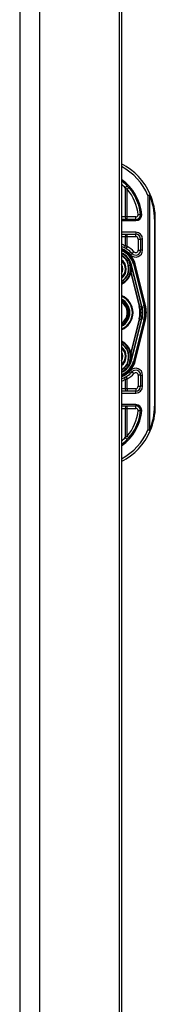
# Model space of a CAD drawing. Header units: inches. Extents: x 10 to 197, y 9 to 109.
# Tile 99 of 111: x 96.56 to 97.65, y 33.24 to 41.14. Entities that reach past the tile are written whole.
import ezdxf

# ---------------------------------------------------------------- set-up
doc = ezdxf.new("R2010")
doc.units = ezdxf.units.IN
doc.header["$MEASUREMENT"] = 0
doc.layers.add('Visible Edges(ANSI)', color=7, linetype='Continuous', lineweight=25)
doc.layers.add('Visible Tangent Edges(ANSI)', color=7, linetype='Continuous', lineweight=25)

msp = doc.modelspace()

# ---------------------------------------------------------------- linework, layer by layer
at = {"layer": 'Visible Edges(ANSI)'}
for p, q in [((96.5559, 77.085), (96.5559, 17.604)), ((97.3559, 77.085), (97.3559, 17.604)), ((97.3743, 46.3594), (97.3743, 20.2033)), ((97.488, 39.5421), (97.3743, 39.5421)), ((97.6454, 38.044), (97.6454, 39.544)), ((97.3743, 39.4239), (97.4879, 39.4239)), ((97.5272, 39.3846), (97.5272, 39.2952)), ((97.4325, 39.2174), (97.4321, 39.218)), ((97.4501, 39.1772), (97.4534, 39.1644)), ((97.4536, 39.1633), (97.4547, 39.1587)), ((97.4547, 39.1587), (97.5334, 38.8483)), ((97.5573, 38.8543), (97.474, 39.1832)), ((97.4761, 39.183), (97.5581, 38.8534)), ((97.5334, 38.7398), (97.4547, 38.4293)), ((97.474, 38.4048), (97.5573, 38.7337)), ((97.5581, 38.7346), (97.4761, 38.405)), ((97.4523, 38.4192), (97.4502, 38.4109)), ((97.4547, 38.4293), (97.4529, 38.4216)), ((97.4327, 38.3709), (97.4321, 38.3701)), ((97.5272, 38.2928), (97.5272, 38.2035)), ((97.4879, 38.1641), (97.3743, 38.1641)), ((97.3743, 38.046), (97.488, 38.046))]:
    msp.add_line(p, q, dxfattribs=at)
at = {"layer": 'Visible Edges(ANSI)', "flags": 128}
for points in [[(97.5272, 39.5777), (97.5272, 39.5777), (97.5271, 39.5777), (97.5269, 39.5777), (97.5266, 39.5777), (97.5262, 39.5777), (97.5257, 39.5777), (97.5252, 39.5777), (97.5246, 39.5777), (97.5239, 39.5777), (97.5231, 39.5777), (97.5223, 39.5778), (97.5214, 39.5778), (97.5205, 39.5778), (97.5195, 39.5778), (97.5184, 39.5778), (97.5173, 39.5778), (97.5162, 39.5778), (97.515, 39.5779), (97.5138, 39.5779), (97.5126, 39.5779), (97.5113, 39.5779), (97.51, 39.578), (97.5087, 39.578), (97.5074, 39.5781)], [(97.5371, 39.5777), (97.5365, 39.5777), (97.5358, 39.5777), (97.5352, 39.5777), (97.5346, 39.5777), (97.534, 39.5777), (97.5333, 39.5777), (97.5328, 39.5777), (97.5322, 39.5777), (97.5316, 39.5777), (97.5311, 39.5777), (97.5306, 39.5777), (97.5301, 39.5777), (97.5297, 39.5777), (97.5293, 39.5777), (97.5289, 39.5777), (97.5286, 39.5777), (97.5283, 39.5777), (97.528, 39.5777), (97.5278, 39.5777), (97.5276, 39.5777), (97.5274, 39.5777), (97.5273, 39.5777), (97.5273, 39.5777), (97.5272, 39.5777)], [(97.4543, 38.4294), (97.4543, 38.429), (97.4542, 38.4285), (97.4541, 38.428), (97.4541, 38.4276), (97.454, 38.4272), (97.4539, 38.4267), (97.4538, 38.4263), (97.4538, 38.4258), (97.4537, 38.4254), (97.4536, 38.425), (97.4535, 38.4246), (97.4534, 38.4241), (97.4534, 38.4237), (97.4533, 38.4233), (97.4532, 38.4229), (97.4531, 38.4225), (97.453, 38.4221), (97.4529, 38.4217), (97.4528, 38.4212), (97.4527, 38.4208), (97.4526, 38.4204), (97.4525, 38.42), (97.4524, 38.4196), (97.4523, 38.4192)], [(97.4328, 38.3709), (97.4328, 38.3709), (97.4327, 38.3709), (97.4327, 38.3708), (97.4326, 38.3708), (97.4326, 38.3708), (97.4326, 38.3707), (97.4325, 38.3707), (97.4325, 38.3707), (97.4324, 38.3706), (97.4324, 38.3706), (97.4323, 38.3706), (97.4323, 38.3706), (97.4322, 38.3705), (97.4322, 38.3705), (97.4321, 38.3705), (97.4321, 38.3705), (97.4321, 38.3704), (97.432, 38.3704), (97.432, 38.3704), (97.4319, 38.3704), (97.4319, 38.3704), (97.4318, 38.3703), (97.4318, 38.3703), (97.4317, 38.3703)], [(97.4329, 38.3711), (97.4329, 38.3711), (97.4329, 38.3711), (97.4329, 38.3711), (97.4329, 38.3711), (97.4329, 38.3711), (97.4329, 38.3711), (97.4329, 38.371), (97.4329, 38.371), (97.4329, 38.371), (97.4329, 38.371), (97.4329, 38.371), (97.4329, 38.371), (97.4329, 38.371), (97.4329, 38.371), (97.4328, 38.371), (97.4328, 38.371), (97.4328, 38.371), (97.4328, 38.371), (97.4328, 38.371), (97.4328, 38.3709), (97.4328, 38.3709), (97.4328, 38.3709), (97.4328, 38.3709), (97.4328, 38.3709)], [(97.5074, 38.01), (97.5087, 38.01), (97.51, 38.0101), (97.5113, 38.0101), (97.5126, 38.0101), (97.5138, 38.0102), (97.515, 38.0102), (97.5162, 38.0102), (97.5173, 38.0102), (97.5184, 38.0102), (97.5195, 38.0103), (97.5205, 38.0103), (97.5214, 38.0103), (97.5223, 38.0103), (97.5231, 38.0103), (97.5239, 38.0103), (97.5246, 38.0103), (97.5252, 38.0103), (97.5257, 38.0103), (97.5262, 38.0103), (97.5266, 38.0103), (97.5269, 38.0103), (97.5271, 38.0103), (97.5272, 38.0103), (97.5272, 38.0103)], [(97.5371, 38.0103), (97.5365, 38.0103), (97.5358, 38.0103), (97.5352, 38.0103), (97.5346, 38.0103), (97.534, 38.0103), (97.5333, 38.0103), (97.5328, 38.0103), (97.5322, 38.0103), (97.5316, 38.0103), (97.5311, 38.0103), (97.5306, 38.0103), (97.5301, 38.0103), (97.5297, 38.0103), (97.5293, 38.0103), (97.5289, 38.0103), (97.5286, 38.0103), (97.5283, 38.0103), (97.528, 38.0103), (97.5278, 38.0103), (97.5276, 38.0103), (97.5274, 38.0103), (97.5273, 38.0103), (97.5273, 38.0103), (97.5272, 38.0103)]]:
    msp.add_lwpolyline(points, dxfattribs=at)
at = {"layer": 'Visible Edges(ANSI)'}
for centre, radius, start, end in [((97.1454, 39.544), 0.5, 23.44387, 62.75152), ((97.1454, 39.544), 0.3834, 5.04314, 53.33516), ((97.1454, 39.544), 0.5, 0, 23.44387), ((97.488, 39.5814), 0.0394, 270, 354.60623), ((97.4879, 39.3846), 0.0394, 0, 90), ((97.3194, 39.144), 0.187, 41.89689, 72.92513), ((97.3194, 39.144), 0.1615, 13.97087, 70.11739), ((97.3194, 39.144), 0.1595, 14.22405, 69.85735), ((97.3194, 39.144), 0.1348, 33.26022, 65.95567), ((97.4879, 39.2952), 0.0394, 221.89689, 0), ((97.3194, 39.144), 0.089, 308.10737, 51.89263), ((97.4317, 39.2166), 0.0011, 33.21896, 43.49073), ((97.3194, 39.144), 0.1349, 14.22405, 32.87053), ((97.3194, 39.144), 0.1285, 295.31525, 1.32276), ((97.4035, 39.1517), 0.0514, 12.94897, 14.18759), ((97.3194, 38.794), 0.1437, 292.47015, 67.52985), ((97.3194, 38.794), 0.1102, 299.88429, 60.11571), ((97.3194, 38.794), 0.1004, 303.16815, 56.83185), ((97.3194, 38.794), 0.2208, 345.77595, 14.22405), ((97.3194, 38.794), 0.2455, 345.77595, 14.22405), ((97.3194, 38.794), 0.246, 346.02913, 13.97087), ((97.3194, 38.444), 0.1285, 358.97557, 64.68475), ((97.3194, 38.444), 0.089, 308.10737, 51.89263), ((97.3194, 38.444), 0.1615, 289.88261, 346.02913), ((97.3194, 38.444), 0.1595, 290.14265, 345.77595), ((97.3194, 38.444), 0.135, 327.29811, 345.77595), ((97.3194, 38.444), 0.1348, 294.04433, 326.73978), ((97.3194, 38.444), 0.187, 287.07487, 318.10311), ((97.4879, 38.2928), 0.0394, 0, 138.10311), ((97.4879, 38.2035), 0.0394, 270, 0), ((97.1454, 38.044), 0.3834, 306.66484, 354.95686), ((97.488, 38.0066), 0.0394, 5.39377, 90), ((97.1454, 38.044), 0.5, 336.55613, 0), ((97.1454, 38.044), 0.5, 297.24848, 336.55613)]:
    msp.add_arc(centre, radius, start, end, dxfattribs=at)
at = {"layer": 'Visible Tangent Edges(ANSI)'}
for p, q in [((96.7169, 17.604), (96.7169, 77.085)), ((97.4036, 39.7963), (97.4036, 39.5617)), ((97.4333, 39.7971), (97.4185, 39.7841)), ((97.4185, 39.5617), (97.4185, 39.7841)), ((97.586, 39.7351), (97.6041, 39.7429)), ((97.586, 39.7351), (97.586, 37.8529)), ((97.5999, 39.7351), (97.586, 39.7351)), ((97.5999, 37.8529), (97.5999, 39.7351)), ((97.4036, 39.5617), (97.3743, 39.5617)), ((97.3743, 39.5322), (97.488, 39.5322)), ((97.4185, 39.5617), (97.4036, 39.5617)), ((97.4185, 39.5421), (97.4185, 39.5617)), ((97.488, 39.5617), (97.4185, 39.5617)), ((97.488, 39.5421), (97.488, 39.5617)), ((97.488, 39.5322), (97.488, 39.5421)), ((97.6454, 39.544), (97.6396, 39.544)), ((97.6396, 39.544), (97.6396, 38.044)), ((97.4879, 39.4397), (97.3743, 39.4397)), ((97.4879, 39.4397), (97.4879, 39.4239)), ((97.3743, 39.4043), (97.4036, 39.4043)), ((97.4036, 39.4043), (97.4036, 39.3311)), ((97.4036, 39.4043), (97.4185, 39.4043)), ((97.4185, 39.4043), (97.4185, 39.4239)), ((97.4185, 39.3254), (97.4185, 39.4043)), ((97.4185, 39.4043), (97.4879, 39.4043)), ((97.4879, 39.4043), (97.4879, 39.4239)), ((97.5076, 39.3846), (97.5272, 39.3846)), ((97.5076, 39.3846), (97.5076, 39.2952)), ((97.543, 39.3846), (97.5272, 39.3846)), ((97.543, 39.2952), (97.543, 39.3846)), ((97.4185, 39.3254), (97.4091, 39.3081)), ((97.4468, 39.2584), (97.4586, 39.2689)), ((97.4732, 39.282), (97.4586, 39.2689)), ((97.5076, 39.2952), (97.5272, 39.2952)), ((97.543, 39.2952), (97.5272, 39.2952)), ((97.4195, 39.2123), (97.417, 39.2106)), ((97.417, 39.2106), (97.42, 39.2113)), ((97.417, 39.2106), (97.4269, 39.1713)), ((97.4299, 39.172), (97.42, 39.2113)), ((97.4317, 39.2177), (97.4315, 39.2176)), ((97.4321, 39.218), (97.4317, 39.2177)), ((97.4318, 39.2172), (97.4319, 39.2173)), ((97.432, 39.2167), (97.4321, 39.2167)), ((97.432, 39.2167), (97.4425, 39.1752)), ((97.4426, 39.1753), (97.4321, 39.2167)), ((97.4326, 39.2172), (97.4325, 39.2171)), ((97.4299, 39.172), (97.4269, 39.1713)), ((97.4299, 39.172), (97.4425, 39.1752)), ((97.4425, 39.1752), (97.4426, 39.1753)), ((97.4438, 39.1121), (97.4476, 39.1112)), ((97.4478, 39.1552), (97.4476, 39.1552)), ((97.4478, 39.147), (97.4476, 39.147)), ((97.4476, 39.1112), (97.5154, 38.8437)), ((97.4501, 39.1772), (97.4499, 39.1771)), ((97.4499, 39.1771), (97.4532, 39.1643)), ((97.4501, 39.1772), (97.4548, 39.1783)), ((97.5214, 38.8452), (97.4521, 39.1185)), ((97.4534, 39.1644), (97.4532, 39.1643)), ((97.4535, 39.1607), (97.4537, 39.1607)), ((97.454, 39.1585), (97.4543, 39.1586)), ((97.454, 39.1585), (97.5327, 38.8481)), ((97.4543, 39.1586), (97.4547, 39.1587)), ((97.5381, 38.8495), (97.4548, 39.1783)), ((97.474, 39.1832), (97.4701, 39.1822)), ((97.4701, 39.1822), (97.5535, 38.8534)), ((97.4741, 39.1825), (97.4761, 39.183)), ((97.4837, 39.1849), (97.4761, 39.183)), ((97.5657, 38.8553), (97.4837, 39.1849)), ((97.5214, 38.8452), (97.5154, 38.8437)), ((97.5214, 38.8452), (97.5327, 38.8481)), ((97.5334, 38.8483), (97.5327, 38.8481)), ((97.5334, 38.8483), (97.5381, 38.8495)), ((97.5573, 38.8543), (97.5535, 38.8534)), ((97.5581, 38.8534), (97.5576, 38.8533)), ((97.5581, 38.8534), (97.5657, 38.8553)), ((97.5154, 38.7443), (97.4476, 38.4769)), ((97.4521, 38.4695), (97.5214, 38.7428)), ((97.5327, 38.7399), (97.454, 38.4295)), ((97.4548, 38.4097), (97.5381, 38.7386)), ((97.5535, 38.7347), (97.4701, 38.4058)), ((97.4837, 38.4031), (97.5657, 38.7327)), ((97.5214, 38.7428), (97.5154, 38.7443)), ((97.5214, 38.7428), (97.5327, 38.7399)), ((97.5334, 38.7398), (97.5327, 38.7399)), ((97.5334, 38.7398), (97.5381, 38.7386)), ((97.5573, 38.7337), (97.5535, 38.7347)), ((97.5581, 38.7346), (97.5576, 38.7348)), ((97.5581, 38.7346), (97.5657, 38.7327)), ((97.4438, 38.4759), (97.4476, 38.4769)), ((97.4269, 38.4168), (97.417, 38.3775)), ((97.42, 38.3767), (97.4299, 38.416)), ((97.4299, 38.416), (97.4269, 38.4168)), ((97.4299, 38.416), (97.4425, 38.4128)), ((97.4425, 38.4128), (97.432, 38.3714)), ((97.4321, 38.3713), (97.4426, 38.4128)), ((97.4425, 38.4128), (97.4426, 38.4128)), ((97.4478, 38.4417), (97.4474, 38.4417)), ((97.4479, 38.4328), (97.4475, 38.4328)), ((97.4548, 38.4097), (97.4502, 38.4109)), ((97.4543, 38.4294), (97.454, 38.4295)), ((97.4547, 38.4293), (97.4543, 38.4294)), ((97.4701, 38.4058), (97.474, 38.4048)), ((97.4761, 38.405), (97.4741, 38.4055)), ((97.4761, 38.405), (97.4837, 38.4031)), ((97.42, 38.3767), (97.417, 38.3775)), ((97.417, 38.3775), (97.4195, 38.3757)), ((97.4315, 38.3705), (97.4317, 38.3703)), ((97.4317, 38.3703), (97.4321, 38.3701)), ((97.4318, 38.3708), (97.4319, 38.3708)), ((97.432, 38.3714), (97.4321, 38.3713)), ((97.4586, 38.3191), (97.4468, 38.3297)), ((97.4586, 38.3191), (97.4732, 38.306)), ((97.4036, 38.257), (97.4036, 38.1838)), ((97.4091, 38.2799), (97.4185, 38.2627)), ((97.4185, 38.1838), (97.4185, 38.2627)), ((97.5272, 38.2928), (97.5076, 38.2928)), ((97.5076, 38.2928), (97.5076, 38.2035)), ((97.5272, 38.2928), (97.543, 38.2928)), ((97.543, 38.2035), (97.543, 38.2928)), ((97.4036, 38.1838), (97.3743, 38.1838)), ((97.4185, 38.1838), (97.4036, 38.1838)), ((97.4185, 38.1838), (97.4185, 38.1641)), ((97.4879, 38.1838), (97.4185, 38.1838)), ((97.4879, 38.1838), (97.4879, 38.1641)), ((97.4879, 38.1484), (97.4879, 38.1641)), ((97.5076, 38.2035), (97.5272, 38.2035)), ((97.543, 38.2035), (97.5272, 38.2035)), ((97.3743, 38.1484), (97.4879, 38.1484)), ((97.488, 38.0558), (97.3743, 38.0558)), ((97.3743, 38.0263), (97.4036, 38.0263)), ((97.4036, 38.0263), (97.4185, 38.0263)), ((97.4036, 38.0263), (97.4036, 37.7918)), ((97.4185, 38.0263), (97.4185, 38.046)), ((97.4185, 38.0263), (97.488, 38.0263)), ((97.4185, 37.8039), (97.4185, 38.0263)), ((97.488, 38.0558), (97.488, 38.046)), ((97.488, 38.0263), (97.488, 38.046)), ((97.6454, 38.044), (97.6396, 38.044)), ((97.586, 37.8529), (97.5999, 37.8529)), ((97.6041, 37.8451), (97.586, 37.8529)), ((97.4185, 37.8039), (97.4333, 37.7909))]:
    msp.add_line(p, q, dxfattribs=at)
at = {"layer": 'Visible Tangent Edges(ANSI)', "flags": 128}
for points in [[(97.4036, 39.7963), (97.4042, 39.7958), (97.4049, 39.7953), (97.4055, 39.7948), (97.4061, 39.7943), (97.4068, 39.7938), (97.4074, 39.7933), (97.408, 39.7928), (97.4086, 39.7923), (97.4093, 39.7918), (97.4099, 39.7913), (97.4105, 39.7908), (97.4111, 39.7903), (97.4118, 39.7898), (97.4124, 39.7893), (97.413, 39.7887), (97.4136, 39.7882), (97.4142, 39.7877), (97.4149, 39.7872), (97.4155, 39.7867), (97.4161, 39.7862), (97.4167, 39.7857), (97.4173, 39.7851), (97.4179, 39.7846), (97.4185, 39.7841)], [(97.4185, 39.3254), (97.4179, 39.3256), (97.4173, 39.3259), (97.4167, 39.3261), (97.4161, 39.3264), (97.4154, 39.3266), (97.4148, 39.3269), (97.4142, 39.3271), (97.4136, 39.3274), (97.413, 39.3276), (97.4123, 39.3278), (97.4117, 39.3281), (97.4111, 39.3283), (97.4105, 39.3286), (97.4098, 39.3288), (97.4092, 39.329), (97.4086, 39.3293), (97.408, 39.3295), (97.4073, 39.3297), (97.4067, 39.3299), (97.4061, 39.3302), (97.4055, 39.3304), (97.4048, 39.3306), (97.4042, 39.3308), (97.4036, 39.3311)], [(97.4315, 39.2176), (97.431, 39.2174), (97.4305, 39.2171), (97.43, 39.2169), (97.4295, 39.2167), (97.429, 39.2165), (97.4285, 39.2163), (97.428, 39.216), (97.4275, 39.2158), (97.427, 39.2156), (97.4265, 39.2154), (97.426, 39.2152), (97.4255, 39.2149), (97.425, 39.2147), (97.4245, 39.2145), (97.424, 39.2143), (97.4235, 39.2141), (97.423, 39.2139), (97.4225, 39.2136), (97.422, 39.2134), (97.4215, 39.2132), (97.421, 39.213), (97.4205, 39.2127), (97.42, 39.2125), (97.4195, 39.2123)], [(97.42, 39.2113), (97.4205, 39.2115), (97.421, 39.2118), (97.4215, 39.212), (97.422, 39.2122), (97.4225, 39.2124), (97.423, 39.2127), (97.4235, 39.2129), (97.424, 39.2131), (97.4245, 39.2133), (97.425, 39.2136), (97.4255, 39.2138), (97.426, 39.214), (97.4265, 39.2142), (97.427, 39.2144), (97.4275, 39.2147), (97.428, 39.2149), (97.4285, 39.2151), (97.429, 39.2153), (97.4295, 39.2156), (97.43, 39.2158), (97.4305, 39.216), (97.431, 39.2162), (97.4315, 39.2164), (97.432, 39.2167)], [(97.4315, 39.2176), (97.4315, 39.2176), (97.4315, 39.2175), (97.4315, 39.2175), (97.4315, 39.2175), (97.4315, 39.2175), (97.4315, 39.2175), (97.4316, 39.2175), (97.4316, 39.2174), (97.4316, 39.2174), (97.4316, 39.2174), (97.4316, 39.2174), (97.4316, 39.2174), (97.4316, 39.2174), (97.4316, 39.2174), (97.4316, 39.2173), (97.4317, 39.2173), (97.4317, 39.2173), (97.4317, 39.2173), (97.4317, 39.2173), (97.4317, 39.2173), (97.4317, 39.2173), (97.4317, 39.2172), (97.4317, 39.2172), (97.4318, 39.2172)], [(97.4319, 39.2173), (97.4319, 39.2173), (97.4319, 39.2173), (97.4319, 39.2173), (97.4319, 39.2174), (97.4319, 39.2174), (97.4318, 39.2174), (97.4318, 39.2174), (97.4318, 39.2174), (97.4318, 39.2175), (97.4318, 39.2175), (97.4318, 39.2175), (97.4318, 39.2175), (97.4318, 39.2175), (97.4318, 39.2175), (97.4318, 39.2176), (97.4318, 39.2176), (97.4318, 39.2176), (97.4318, 39.2176), (97.4318, 39.2176), (97.4318, 39.2177), (97.4318, 39.2177), (97.4318, 39.2177), (97.4317, 39.2177), (97.4317, 39.2177)], [(97.4317, 39.2177), (97.4317, 39.2177), (97.4317, 39.2177), (97.4317, 39.2177), (97.4317, 39.2177), (97.4317, 39.2176), (97.4317, 39.2176), (97.4317, 39.2176), (97.4317, 39.2176), (97.4317, 39.2175), (97.4317, 39.2175), (97.4317, 39.2175), (97.4317, 39.2175), (97.4317, 39.2175), (97.4317, 39.2174), (97.4317, 39.2174), (97.4317, 39.2174), (97.4317, 39.2174), (97.4317, 39.2174), (97.4317, 39.2173), (97.4317, 39.2173), (97.4317, 39.2173), (97.4317, 39.2173), (97.4317, 39.2172), (97.4318, 39.2172)], [(97.4325, 39.2174), (97.4325, 39.2174), (97.4325, 39.2174), (97.4324, 39.2175), (97.4324, 39.2175), (97.4324, 39.2175), (97.4323, 39.2175), (97.4323, 39.2175), (97.4323, 39.2176), (97.4323, 39.2176), (97.4322, 39.2176), (97.4322, 39.2176), (97.4322, 39.2176), (97.4321, 39.2176), (97.4321, 39.2176), (97.4321, 39.2177), (97.432, 39.2177), (97.432, 39.2177), (97.432, 39.2177), (97.4319, 39.2177), (97.4319, 39.2177), (97.4318, 39.2177), (97.4318, 39.2177), (97.4318, 39.2177), (97.4317, 39.2177)], [(97.4317, 39.2177), (97.4318, 39.2177), (97.4318, 39.2177), (97.4318, 39.2177), (97.4319, 39.2176), (97.4319, 39.2176), (97.4319, 39.2176), (97.432, 39.2176), (97.432, 39.2176), (97.432, 39.2175), (97.4321, 39.2175), (97.4321, 39.2175), (97.4321, 39.2175), (97.4322, 39.2174), (97.4322, 39.2174), (97.4322, 39.2174), (97.4323, 39.2174), (97.4323, 39.2173), (97.4323, 39.2173), (97.4324, 39.2173), (97.4324, 39.2173), (97.4324, 39.2172), (97.4324, 39.2172), (97.4325, 39.2172), (97.4325, 39.2171)], [(97.4318, 39.2172), (97.4318, 39.2172), (97.4318, 39.2172), (97.4318, 39.2172), (97.4318, 39.2171), (97.4318, 39.2171), (97.4318, 39.2171), (97.4318, 39.2171), (97.4318, 39.217), (97.4318, 39.217), (97.4318, 39.217), (97.4319, 39.217), (97.4319, 39.2169), (97.4319, 39.2169), (97.4319, 39.2169), (97.4319, 39.2169), (97.4319, 39.2168), (97.4319, 39.2168), (97.4319, 39.2168), (97.4319, 39.2168), (97.4319, 39.2168), (97.4319, 39.2167), (97.4319, 39.2167), (97.4319, 39.2167), (97.432, 39.2167)], [(97.4321, 39.2167), (97.4321, 39.2167), (97.4321, 39.2167), (97.4321, 39.2168), (97.4321, 39.2168), (97.4321, 39.2168), (97.4321, 39.2168), (97.4321, 39.2169), (97.432, 39.2169), (97.432, 39.2169), (97.432, 39.2169), (97.432, 39.217), (97.432, 39.217), (97.432, 39.217), (97.432, 39.217), (97.432, 39.2171), (97.432, 39.2171), (97.432, 39.2171), (97.432, 39.2171), (97.4319, 39.2172), (97.4319, 39.2172), (97.4319, 39.2172), (97.4319, 39.2172), (97.4319, 39.2173), (97.4319, 39.2173)], [(97.4476, 39.1552), (97.4476, 39.1548), (97.4476, 39.1545), (97.4476, 39.1542), (97.4476, 39.1538), (97.4476, 39.1535), (97.4476, 39.1531), (97.4476, 39.1528), (97.4476, 39.1524), (97.4476, 39.1521), (97.4476, 39.1518), (97.4476, 39.1514), (97.4476, 39.1511), (97.4476, 39.1507), (97.4475, 39.1504), (97.4475, 39.1501), (97.4475, 39.1497), (97.4475, 39.1494), (97.4475, 39.149), (97.4475, 39.1487), (97.4476, 39.1483), (97.4476, 39.148), (97.4476, 39.1477), (97.4476, 39.1473), (97.4476, 39.147)], [(97.4537, 39.1607), (97.4533, 39.1619), (97.4529, 39.1631), (97.4525, 39.1643), (97.4521, 39.1655), (97.4517, 39.1667), (97.4512, 39.1678), (97.4507, 39.169), (97.4502, 39.1702), (97.4496, 39.1713), (97.4489, 39.1723), (97.4483, 39.1715), (97.4482, 39.1702), (97.4481, 39.169), (97.4481, 39.1677), (97.448, 39.1665), (97.448, 39.1652), (97.4479, 39.1639), (97.4479, 39.1627), (97.4478, 39.1614), (97.4478, 39.1602), (97.4478, 39.1589), (97.4477, 39.1577), (97.4477, 39.1564), (97.4476, 39.1552)], [(97.4476, 39.1112), (97.4478, 39.1115), (97.448, 39.1118), (97.4482, 39.1121), (97.4484, 39.1124), (97.4486, 39.1127), (97.4488, 39.1131), (97.449, 39.1134), (97.4492, 39.1137), (97.4494, 39.114), (97.4496, 39.1143), (97.4498, 39.1146), (97.45, 39.1149), (97.4502, 39.1152), (97.4504, 39.1156), (97.4505, 39.1159), (97.4507, 39.1162), (97.4509, 39.1165), (97.4511, 39.1168), (97.4513, 39.1171), (97.4514, 39.1174), (97.4516, 39.1177), (97.4518, 39.118), (97.4519, 39.1182), (97.4521, 39.1185)], [(97.4478, 39.147), (97.4478, 39.1473), (97.4478, 39.1477), (97.4478, 39.148), (97.4477, 39.1483), (97.4477, 39.1487), (97.4477, 39.149), (97.4477, 39.1494), (97.4477, 39.1497), (97.4477, 39.1501), (97.4477, 39.1504), (97.4477, 39.1507), (97.4477, 39.1511), (97.4477, 39.1514), (97.4478, 39.1518), (97.4478, 39.1521), (97.4478, 39.1524), (97.4478, 39.1528), (97.4478, 39.1531), (97.4478, 39.1535), (97.4478, 39.1538), (97.4478, 39.1541), (97.4478, 39.1545), (97.4478, 39.1548), (97.4478, 39.1552)], [(97.4478, 39.1552), (97.4478, 39.1564), (97.4479, 39.1577), (97.4479, 39.1589), (97.4479, 39.1602), (97.448, 39.1614), (97.448, 39.1627), (97.448, 39.1639), (97.4481, 39.1652), (97.4481, 39.1664), (97.4481, 39.1677), (97.4482, 39.169), (97.4482, 39.1702), (97.4483, 39.1715), (97.4489, 39.1723), (97.4496, 39.1713), (97.4502, 39.1701), (97.4507, 39.169), (97.4511, 39.1678), (97.4516, 39.1666), (97.452, 39.1655), (97.4524, 39.1643), (97.4528, 39.1631), (97.4532, 39.1619), (97.4535, 39.1607)], [(97.4532, 39.1643), (97.4532, 39.1641), (97.4533, 39.1638), (97.4533, 39.1636), (97.4534, 39.1634), (97.4534, 39.1631), (97.4535, 39.1629), (97.4536, 39.1627), (97.4536, 39.1624), (97.4537, 39.1622), (97.4537, 39.1619), (97.4538, 39.1617), (97.4538, 39.1615), (97.4538, 39.1612), (97.4539, 39.161), (97.4539, 39.1608), (97.454, 39.1605), (97.454, 39.1603), (97.4541, 39.16), (97.4541, 39.1598), (97.4542, 39.1596), (97.4542, 39.1593), (97.4542, 39.1591), (97.4543, 39.1588), (97.4543, 39.1586)], [(97.4535, 39.1607), (97.4535, 39.1606), (97.4536, 39.1605), (97.4536, 39.1604), (97.4536, 39.1603), (97.4537, 39.1603), (97.4537, 39.1602), (97.4537, 39.1601), (97.4538, 39.16), (97.4538, 39.1599), (97.4538, 39.1598), (97.4539, 39.1597), (97.4539, 39.1596), (97.4539, 39.1596), (97.454, 39.1595), (97.454, 39.1594), (97.454, 39.1593), (97.4541, 39.1592), (97.4541, 39.1591), (97.4541, 39.159), (97.4542, 39.159), (97.4542, 39.1589), (97.4542, 39.1588), (97.4543, 39.1587), (97.4543, 39.1586)], [(97.4535, 39.1607), (97.4535, 39.1606), (97.4536, 39.1605), (97.4536, 39.1604), (97.4536, 39.1603), (97.4536, 39.1602), (97.4536, 39.1602), (97.4537, 39.1601), (97.4537, 39.16), (97.4537, 39.1599), (97.4537, 39.1598), (97.4537, 39.1597), (97.4538, 39.1596), (97.4538, 39.1595), (97.4538, 39.1594), (97.4538, 39.1593), (97.4538, 39.1593), (97.4539, 39.1592), (97.4539, 39.1591), (97.4539, 39.159), (97.4539, 39.1589), (97.454, 39.1588), (97.454, 39.1587), (97.454, 39.1586), (97.454, 39.1585)], [(97.4543, 39.1586), (97.4543, 39.1588), (97.4543, 39.159), (97.4543, 39.1592), (97.4542, 39.1594), (97.4542, 39.1596), (97.4542, 39.1598), (97.4542, 39.16), (97.4542, 39.1602), (97.4541, 39.1604), (97.4541, 39.1606), (97.4541, 39.1608), (97.4541, 39.161), (97.454, 39.1612), (97.454, 39.1613), (97.454, 39.1615), (97.4539, 39.1617), (97.4539, 39.1619), (97.4539, 39.1621), (97.4538, 39.1623), (97.4538, 39.1625), (97.4537, 39.1627), (97.4537, 39.1629), (97.4537, 39.1631), (97.4536, 39.1633)], [(97.4543, 39.1586), (97.4543, 39.1587), (97.4543, 39.1588), (97.4542, 39.1589), (97.4542, 39.159), (97.4542, 39.159), (97.4541, 39.1591), (97.4541, 39.1592), (97.4541, 39.1593), (97.4541, 39.1594), (97.454, 39.1595), (97.454, 39.1596), (97.454, 39.1597), (97.4539, 39.1598), (97.4539, 39.1598), (97.4539, 39.1599), (97.4539, 39.16), (97.4538, 39.1601), (97.4538, 39.1602), (97.4538, 39.1603), (97.4538, 39.1604), (97.4537, 39.1605), (97.4537, 39.1606), (97.4537, 39.1606), (97.4537, 39.1607)], [(97.4521, 38.4695), (97.4519, 38.4698), (97.4518, 38.4701), (97.4516, 38.4704), (97.4514, 38.4707), (97.4513, 38.471), (97.4511, 38.4713), (97.4509, 38.4716), (97.4507, 38.4719), (97.4505, 38.4722), (97.4504, 38.4725), (97.4502, 38.4728), (97.45, 38.4731), (97.4498, 38.4734), (97.4496, 38.4737), (97.4494, 38.474), (97.4492, 38.4744), (97.449, 38.4747), (97.4488, 38.475), (97.4486, 38.4753), (97.4484, 38.4756), (97.4482, 38.4759), (97.448, 38.4763), (97.4478, 38.4766), (97.4476, 38.4769)], [(97.4474, 38.4417), (97.4474, 38.4414), (97.4474, 38.441), (97.4474, 38.4406), (97.4474, 38.4402), (97.4474, 38.4399), (97.4474, 38.4395), (97.4474, 38.4391), (97.4474, 38.4388), (97.4474, 38.4384), (97.4474, 38.438), (97.4474, 38.4377), (97.4474, 38.4373), (97.4474, 38.4369), (97.4474, 38.4365), (97.4474, 38.4362), (97.4474, 38.4358), (97.4474, 38.4354), (97.4475, 38.4351), (97.4475, 38.4347), (97.4475, 38.4343), (97.4475, 38.4339), (97.4475, 38.4336), (97.4475, 38.4332), (97.4475, 38.4328)], [(97.4475, 38.4328), (97.4476, 38.4315), (97.4476, 38.4301), (97.4477, 38.4288), (97.4477, 38.4274), (97.4478, 38.4261), (97.4478, 38.4248), (97.4479, 38.4235), (97.4479, 38.4223), (97.448, 38.4209), (97.4481, 38.4194), (97.4481, 38.4181), (97.4483, 38.4168), (97.4488, 38.4157), (97.4497, 38.4168), (97.4502, 38.4178), (97.4507, 38.4188), (97.4512, 38.42), (97.4518, 38.4215), (97.4523, 38.4229), (97.4528, 38.4243), (97.4532, 38.4256), (97.4537, 38.427), (97.454, 38.4283), (97.4543, 38.4294)], [(97.4479, 38.4328), (97.4479, 38.4332), (97.4478, 38.4336), (97.4478, 38.434), (97.4478, 38.4343), (97.4478, 38.4347), (97.4478, 38.4351), (97.4478, 38.4354), (97.4478, 38.4358), (97.4478, 38.4362), (97.4478, 38.4366), (97.4478, 38.4369), (97.4478, 38.4373), (97.4478, 38.4377), (97.4478, 38.438), (97.4478, 38.4384), (97.4478, 38.4388), (97.4478, 38.4391), (97.4478, 38.4395), (97.4478, 38.4399), (97.4478, 38.4402), (97.4478, 38.4406), (97.4478, 38.441), (97.4478, 38.4414), (97.4478, 38.4417)], [(97.454, 38.4295), (97.4537, 38.4284), (97.4534, 38.4271), (97.453, 38.4257), (97.4526, 38.4243), (97.4521, 38.423), (97.4516, 38.4215), (97.451, 38.4201), (97.4505, 38.4188), (97.4501, 38.4179), (97.4496, 38.4168), (97.4487, 38.4157), (97.4483, 38.4168), (97.4482, 38.4181), (97.4482, 38.4194), (97.4482, 38.4209), (97.4481, 38.4223), (97.4481, 38.4236), (97.4481, 38.4248), (97.448, 38.4261), (97.448, 38.4275), (97.448, 38.4288), (97.4479, 38.4301), (97.4479, 38.4315), (97.4479, 38.4328)], [(97.4195, 38.3757), (97.42, 38.3755), (97.4205, 38.3753), (97.421, 38.3751), (97.4215, 38.3749), (97.422, 38.3746), (97.4225, 38.3744), (97.423, 38.3742), (97.4235, 38.374), (97.424, 38.3738), (97.4245, 38.3735), (97.425, 38.3733), (97.4255, 38.3731), (97.426, 38.3729), (97.4265, 38.3727), (97.427, 38.3724), (97.4275, 38.3722), (97.428, 38.372), (97.4285, 38.3718), (97.429, 38.3716), (97.4295, 38.3713), (97.43, 38.3711), (97.4305, 38.3709), (97.431, 38.3707), (97.4315, 38.3705)], [(97.432, 38.3714), (97.4315, 38.3716), (97.431, 38.3718), (97.4305, 38.372), (97.43, 38.3723), (97.4295, 38.3725), (97.429, 38.3727), (97.4285, 38.3729), (97.428, 38.3732), (97.4275, 38.3734), (97.427, 38.3736), (97.4265, 38.3738), (97.426, 38.374), (97.4255, 38.3743), (97.425, 38.3745), (97.4245, 38.3747), (97.424, 38.3749), (97.4235, 38.3752), (97.423, 38.3754), (97.4225, 38.3756), (97.422, 38.3758), (97.4215, 38.376), (97.421, 38.3763), (97.4205, 38.3765), (97.42, 38.3767)], [(97.4318, 38.3708), (97.4317, 38.3708), (97.4317, 38.3708), (97.4317, 38.3708), (97.4317, 38.3708), (97.4317, 38.3708), (97.4317, 38.3707), (97.4317, 38.3707), (97.4317, 38.3707), (97.4316, 38.3707), (97.4316, 38.3707), (97.4316, 38.3707), (97.4316, 38.3707), (97.4316, 38.3706), (97.4316, 38.3706), (97.4316, 38.3706), (97.4316, 38.3706), (97.4316, 38.3706), (97.4315, 38.3706), (97.4315, 38.3705), (97.4315, 38.3705), (97.4315, 38.3705), (97.4315, 38.3705), (97.4315, 38.3705), (97.4315, 38.3705)], [(97.4317, 38.3703), (97.4317, 38.3703), (97.4318, 38.3703), (97.4318, 38.3704), (97.4318, 38.3704), (97.4318, 38.3704), (97.4318, 38.3704), (97.4318, 38.3704), (97.4318, 38.3705), (97.4318, 38.3705), (97.4318, 38.3705), (97.4318, 38.3705), (97.4318, 38.3705), (97.4318, 38.3706), (97.4318, 38.3706), (97.4318, 38.3706), (97.4318, 38.3706), (97.4318, 38.3706), (97.4318, 38.3706), (97.4319, 38.3707), (97.4319, 38.3707), (97.4319, 38.3707), (97.4319, 38.3707), (97.4319, 38.3707), (97.4319, 38.3708)], [(97.4318, 38.3708), (97.4317, 38.3708), (97.4317, 38.3708), (97.4317, 38.3708), (97.4317, 38.3707), (97.4317, 38.3707), (97.4317, 38.3707), (97.4317, 38.3707), (97.4317, 38.3706), (97.4317, 38.3706), (97.4317, 38.3706), (97.4317, 38.3706), (97.4317, 38.3706), (97.4317, 38.3705), (97.4317, 38.3705), (97.4317, 38.3705), (97.4317, 38.3705), (97.4317, 38.3705), (97.4317, 38.3704), (97.4317, 38.3704), (97.4317, 38.3704), (97.4317, 38.3704), (97.4317, 38.3703), (97.4317, 38.3703), (97.4317, 38.3703)], [(97.432, 38.3714), (97.4319, 38.3714), (97.4319, 38.3713), (97.4319, 38.3713), (97.4319, 38.3713), (97.4319, 38.3713), (97.4319, 38.3712), (97.4319, 38.3712), (97.4319, 38.3712), (97.4319, 38.3712), (97.4319, 38.3711), (97.4319, 38.3711), (97.4319, 38.3711), (97.4319, 38.3711), (97.4318, 38.3711), (97.4318, 38.371), (97.4318, 38.371), (97.4318, 38.371), (97.4318, 38.371), (97.4318, 38.3709), (97.4318, 38.3709), (97.4318, 38.3709), (97.4318, 38.3709), (97.4318, 38.3708), (97.4318, 38.3708)], [(97.4319, 38.3708), (97.4319, 38.3708), (97.4319, 38.3708), (97.4319, 38.3708), (97.4319, 38.3709), (97.4319, 38.3709), (97.432, 38.3709), (97.432, 38.3709), (97.432, 38.3709), (97.432, 38.371), (97.432, 38.371), (97.432, 38.371), (97.432, 38.371), (97.432, 38.3711), (97.432, 38.3711), (97.432, 38.3711), (97.432, 38.3711), (97.4321, 38.3712), (97.4321, 38.3712), (97.4321, 38.3712), (97.4321, 38.3712), (97.4321, 38.3713), (97.4321, 38.3713), (97.4321, 38.3713), (97.4321, 38.3713)], [(97.4036, 38.257), (97.4042, 38.2572), (97.4048, 38.2574), (97.4055, 38.2576), (97.4061, 38.2579), (97.4067, 38.2581), (97.4073, 38.2583), (97.408, 38.2586), (97.4086, 38.2588), (97.4092, 38.259), (97.4098, 38.2593), (97.4105, 38.2595), (97.4111, 38.2597), (97.4117, 38.26), (97.4123, 38.2602), (97.413, 38.2604), (97.4136, 38.2607), (97.4142, 38.2609), (97.4148, 38.2612), (97.4154, 38.2614), (97.4161, 38.2617), (97.4167, 38.2619), (97.4173, 38.2622), (97.4179, 38.2624), (97.4185, 38.2627)], [(97.4185, 37.8039), (97.4179, 37.8034), (97.4173, 37.8029), (97.4167, 37.8024), (97.4161, 37.8019), (97.4155, 37.8013), (97.4149, 37.8008), (97.4142, 37.8003), (97.4136, 37.7998), (97.413, 37.7993), (97.4124, 37.7988), (97.4118, 37.7983), (97.4111, 37.7978), (97.4105, 37.7973), (97.4099, 37.7968), (97.4093, 37.7962), (97.4086, 37.7957), (97.408, 37.7952), (97.4074, 37.7947), (97.4068, 37.7942), (97.4061, 37.7937), (97.4055, 37.7932), (97.4049, 37.7927), (97.4042, 37.7922), (97.4036, 37.7918)]]:
    msp.add_lwpolyline(points, dxfattribs=at)
at = {"layer": 'Visible Tangent Edges(ANSI)'}
for centre, radius, start, end in [((97.1454, 39.544), 0.4803, 23.44387, 61.53546), ((97.1454, 39.544), 0.3932, 4.91869, 54.39554), ((97.1416, 39.544), 0.3637, 43.91864, 50.22858), ((97.1454, 39.544), 0.3637, 5.37198, 41.31041), ((97.1593, 39.544), 0.4803, 0, 23.44387), ((97.488, 39.5814), 0.0197, 270, 350.19439), ((97.488, 39.5814), 0.0492, 270, 355.70402), ((97.4879, 39.3846), 0.0551, 0, 90), ((97.4879, 39.3846), 0.0197, 0, 90), ((97.3156, 39.144), 0.2067, 64.81439, 73.51687), ((97.3194, 39.144), 0.1713, 41.89689, 71.29953), ((97.3194, 39.144), 0.1694, 13.97087, 71.07783), ((97.3194, 39.144), 0.1556, 14.22405, 69.32457), ((97.3194, 39.144), 0.1397, 14.22405, 66.84764), ((97.3194, 39.144), 0.1341, 33.26022, 65.82168), ((97.3194, 39.144), 0.2067, 41.89689, 61.329), ((97.4879, 39.2952), 0.0551, 221.89689, 0), ((97.4879, 39.2952), 0.0197, 221.89689, 0), ((97.3194, 39.144), 0.1212, 34.28046, 63.05986), ((97.3194, 39.144), 0.1181, 34.28046, 62.29612), ((97.3194, 39.144), 0.0929, 306.22756, 53.77244), ((97.3194, 39.144), 0.0855, 309.98841, 50.01159), ((97.3194, 39.144), 0.1347, 14.22405, 32.87053), ((97.3194, 39.144), 0.0655, 327.00366, 32.99634), ((97.3194, 39.144), 0.1272, 295.59259, 14.22405), ((97.3194, 39.144), 0.127, 295.62596, 14.22405), ((97.3194, 39.144), 0.1141, 298.78451, 14.22405), ((97.3194, 39.144), 0.111, 299.66421, 14.22405), ((97.3194, 39.144), 0.1283, 295.35686, 1.32276), ((97.3194, 39.144), 0.1324, 294.51191, 345.62741), ((97.3223, 39.1448), 0.1324, 348.55856, 4.78788), ((97.3223, 39.1448), 0.1324, 4.78788, 5.96323), ((97.3194, 38.794), 0.1476, 291.83966, 68.16034), ((97.3194, 38.794), 0.1433, 292.53527, 67.46473), ((97.3194, 38.794), 0.1417, 292.80067, 67.19933), ((97.3194, 38.794), 0.1415, 292.84358, 67.15642), ((97.3194, 38.794), 0.1212, 296.95254, 63.04746), ((97.3194, 38.794), 0.1187, 297.57308, 62.42692), ((97.3194, 38.794), 0.1142, 298.75524, 61.24476), ((97.3194, 38.794), 0.2022, 345.77595, 14.22405), ((97.3194, 38.794), 0.2084, 345.77595, 14.22405), ((97.3194, 38.794), 0.2201, 345.77595, 14.22405), ((97.3194, 38.794), 0.2257, 345.77595, 14.22405), ((97.3194, 38.794), 0.2416, 345.77595, 14.22405), ((97.3194, 38.794), 0.2539, 346.02913, 13.97087), ((97.3194, 38.444), 0.1324, 14.37259, 65.48809), ((97.3194, 38.444), 0.1281, 358.97557, 64.6014), ((97.3194, 38.444), 0.1272, 345.77595, 64.40741), ((97.3194, 38.444), 0.127, 345.77595, 64.37404), ((97.3194, 38.444), 0.1141, 345.77595, 61.21549), ((97.3194, 38.444), 0.111, 345.77595, 60.33579), ((97.3194, 38.444), 0.0929, 306.22756, 53.77244), ((97.3194, 38.444), 0.0855, 309.98841, 50.01159), ((97.3194, 38.444), 0.0655, 327.00366, 32.99634), ((97.3194, 38.444), 0.1397, 293.15236, 345.77595), ((97.3194, 38.444), 0.1556, 290.67543, 345.77595), ((97.3194, 38.444), 0.1694, 288.92217, 346.02913), ((97.3223, 38.4433), 0.1324, 355.21212, 11.44144), ((97.3223, 38.4433), 0.1324, 354.03677, 355.21212), ((97.3194, 38.444), 0.1181, 297.70388, 325.71954), ((97.3194, 38.444), 0.1212, 296.94014, 325.71954), ((97.3194, 38.444), 0.1341, 294.17832, 326.73978), ((97.3194, 38.444), 0.1713, 288.70047, 318.10311), ((97.4879, 38.2928), 0.0551, 0, 138.10311), ((97.3156, 38.444), 0.2067, 286.48313, 295.18561), ((97.3194, 38.444), 0.2067, 298.671, 318.10311), ((97.4879, 38.2928), 0.0197, 0, 138.10311), ((97.4879, 38.2035), 0.0551, 270, 0), ((97.4879, 38.2035), 0.0197, 270, 0), ((97.1454, 38.044), 0.3932, 305.60446, 355.08131), ((97.1454, 38.044), 0.3637, 318.68959, 354.62802), ((97.488, 38.0066), 0.0492, 4.29598, 90), ((97.488, 38.0066), 0.0197, 9.80561, 90), ((97.1593, 38.044), 0.4803, 336.55613, 0), ((97.1454, 38.044), 0.4803, 298.46454, 336.55613), ((97.1416, 38.044), 0.3637, 309.77142, 316.08136)]:
    msp.add_arc(centre, radius, start, end, dxfattribs=at)
for centre, major_axis, ratio, start_param, end_param in [((97.4073, 39.7963), (0.0142, 0.0137), 0.132897, 0, 1.707941), ((97.586, 39.7351), (0.0181, 0.0078), 0.369668, 5.41831, 6.283185), ((97.4073, 39.5617), (0, -0.0197), 0.189796, 4.712389, 6.283185), ((97.4073, 39.4043), (0, 0.0197), 0.189796, 0, 1.570796), ((97.4073, 39.3311), (-0.0084, -0.0178), 0.172316, 4.793245, 6.283185), ((97.417, 39.2106), (-0.00162, 0.00359), 0.779727, 4.57537, 4.849408), ((97.4491, 39.1178), (-0.00386, 0.00078), 0.480398, 3.927124, 6.283185), ((97.4513, 39.1551), (-0.00392, -0.00033), 0.20302, 3.827587, 5.777438), ((97.4491, 38.4703), (-0.00386, -0.00078), 0.480398, 0, 2.356061), ((97.4513, 38.433), (0.00392, -0.00033), 0.20302, 3.675455, 5.59719), ((97.417, 38.3775), (0.00162, 0.00359), 0.779727, 4.57537, 4.849408), ((97.4073, 38.257), (-0.0084, 0.0178), 0.172316, 0, 1.48994), ((97.4073, 38.1838), (0, -0.0197), 0.189796, 4.712389, 6.283185), ((97.4073, 38.0263), (0, 0.0197), 0.189796, 0, 1.570796), ((97.586, 37.8529), (0.0181, -0.0078), 0.369668, 0, 0.864875), ((97.4073, 37.7918), (0.0142, -0.0137), 0.132897, 4.575244, 6.283185)]:
    msp.add_ellipse(centre, major_axis=major_axis, ratio=ratio, start_param=start_param, end_param=end_param, dxfattribs=at)

doc.saveas('drawing.dxf')
